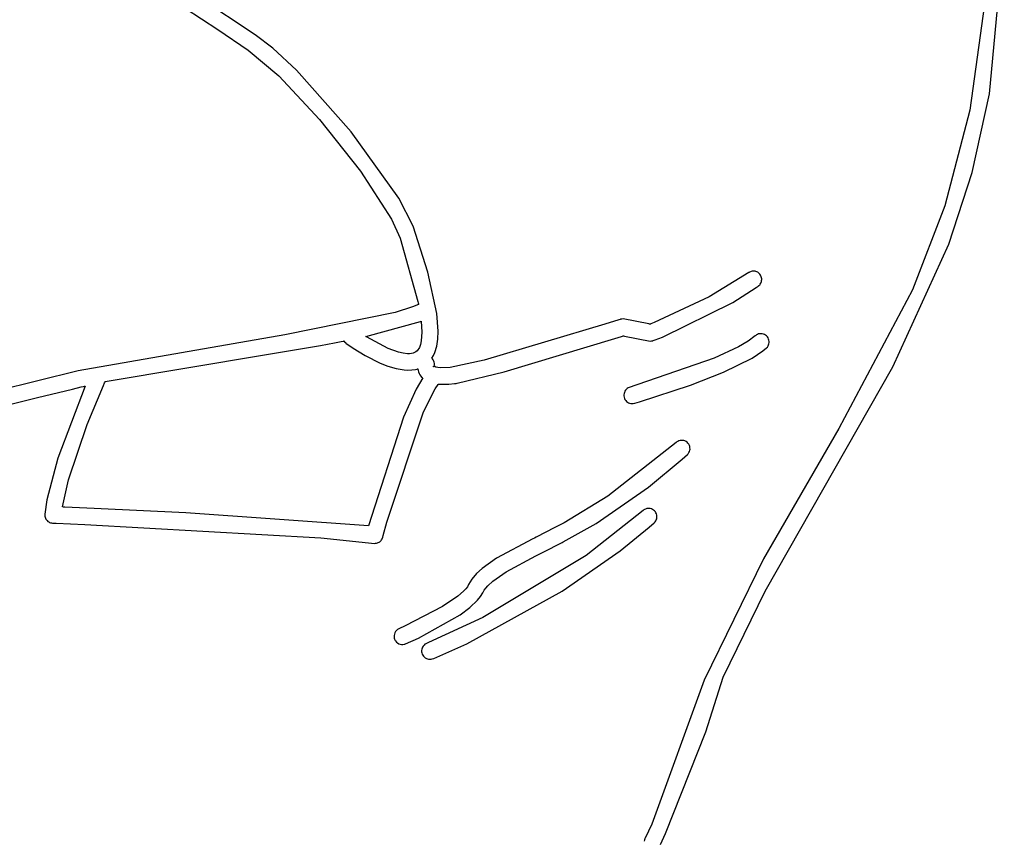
# Model space of a CAD drawing. Extents: x -74.1 to 10.8, y -36.7 to 44.6.
# Tile 97 of 199: x -40.8 to -39.5, y 18.3 to 19.3. Entities that reach past the tile are written whole.
import ezdxf

# ---------------------------------------------------------------- set-up
doc = ezdxf.new("R2010")
doc.units = 0

msp = doc.modelspace()

# ---------------------------------------------------------------- linework, layer by layer
at = {"layer": 'Layer 1', "color": 7, "linetype": 'CONTINUOUS'}
for p, q in [((-39.552504, 19.206318), (-39.53392, 19.407733)), ((-40.477443, 19.280693), (-40.581687, 19.349969)), ((-40.605028, 19.34026), (-40.524324, 19.287358)), ((-39.558804, 19.31934), (-39.577477, 19.185797)), ((-40.524324, 19.287358), (-40.486236, 19.261425)), ((-40.454958, 19.263963), (-40.477443, 19.280693)), ((-40.486236, 19.261425), (-40.447662, 19.229174)), ((-40.425299, 19.236296), (-40.454958, 19.263963)), ((-40.356409, 19.158674), (-40.425299, 19.236296)), ((-40.447662, 19.229174), (-40.396151, 19.17391)), ((-39.574472, 19.107471), (-39.552504, 19.206318)), ((-39.577477, 19.185797), (-39.608864, 19.065396)), ((-40.396151, 19.17391), (-40.344447, 19.109089)), ((-40.29653, 19.074961), (-40.356409, 19.158674)), ((-40.344447, 19.109089), (-40.305459, 19.048773)), ((-39.603599, 19.017253), (-39.574472, 19.107471)), ((-40.278133, 19.039679), (-40.29653, 19.074961)), ((-39.608864, 19.065396), (-39.649642, 18.959846)), ((-40.305459, 19.048773), (-40.294823, 19.024865)), ((-40.259726, 18.981932), (-40.278133, 19.039679)), ((-40.294823, 19.024865), (-40.272274, 18.945162)), ((-39.674247, 18.862678), (-39.603599, 19.017253)), ((-39.853697, 18.982492), (-39.854819, 18.981962)), ((-39.852541, 18.982879), (-39.853697, 18.982492)), ((-39.851361, 18.983124), (-39.852541, 18.982879)), ((-39.85017, 18.983231), (-39.851361, 18.983124)), ((-39.848981, 18.983201), (-39.85017, 18.983231)), ((-39.847806, 18.983037), (-39.848981, 18.983201)), ((-39.846656, 18.982741), (-39.847806, 18.983037)), ((-39.845544, 18.982315), (-39.846656, 18.982741)), ((-40.248447, 18.929955), (-40.259726, 18.981932)), ((-39.855799, 18.981352), (-39.905375, 18.950871)), ((-39.855737, 18.981396), (-39.855799, 18.981352)), ((-39.855696, 18.981424), (-39.855729, 18.981401)), ((-39.855629, 18.981469), (-39.855696, 18.981424)), ((-39.855362, 18.981642), (-39.855629, 18.981469)), ((-39.854819, 18.981962), (-39.855362, 18.981642)), ((-39.844482, 18.981762), (-39.845544, 18.982315)), ((-39.843483, 18.981083), (-39.844482, 18.981762)), ((-39.842558, 18.980281), (-39.843483, 18.981083)), ((-39.841719, 18.979358), (-39.842558, 18.980281)), ((-39.840983, 18.978322), (-39.841719, 18.979358)), ((-39.840386, 18.977221), (-39.840983, 18.978322)), ((-39.839932, 18.976079), (-39.840386, 18.977221)), ((-39.840115, 18.969052), (-39.83975, 18.970184)), ((-39.839621, 18.974909), (-39.839932, 18.976079)), ((-39.83975, 18.970184), (-39.839516, 18.971347)), ((-39.839449, 18.973722), (-39.839621, 18.974909)), ((-39.839516, 18.971347), (-39.839415, 18.972531)), ((-39.839415, 18.972531), (-39.839449, 18.973722)), ((-39.875847, 18.943735), (-39.846396, 18.962541)), ((-39.846396, 18.962541), (-39.843824, 18.964306)), ((-39.843824, 18.964306), (-39.842839, 18.965093)), ((-39.842839, 18.965093), (-39.841973, 18.965974)), ((-39.841973, 18.965974), (-39.841228, 18.966935)), ((-39.841228, 18.966935), (-39.840608, 18.967966)), ((-39.840608, 18.967966), (-39.840115, 18.969052)), ((-39.649642, 18.959846), (-39.742187, 18.785335)), ((-39.905375, 18.950871), (-39.974828, 18.918465)), ((-40.279044, 18.938234), (-40.301123, 18.931347)), ((-40.271516, 18.941405), (-40.279044, 18.938234)), ((-40.272274, 18.945162), (-40.271862, 18.943169)), ((-40.271862, 18.943169), (-40.271663, 18.942184)), ((-40.271663, 18.942184), (-40.271565, 18.941694)), ((-40.271565, 18.941694), (-40.271516, 18.94145)), ((-39.964302, 18.900157), (-39.875847, 18.943735)), ((-40.301123, 18.931347), (-40.439985, 18.902962)), ((-40.246829, 18.907666), (-40.248447, 18.929955)), ((-40.019339, 18.921922), (-40.037042, 18.916337)), ((-40.017713, 18.922439), (-40.019339, 18.921922)), ((-40.01738, 18.922545), (-40.017713, 18.922439)), ((-40.017278, 18.922578), (-40.01738, 18.922545)), ((-40.0169, 18.922688), (-40.017278, 18.922578)), ((-40.015362, 18.922982), (-40.0169, 18.922688)), ((-40.013801, 18.923042), (-40.015362, 18.922982)), ((-39.98169, 18.916758), (-40.013801, 18.923042)), ((-40.338105, 18.901035), (-40.268924, 18.919884)), ((-40.268924, 18.919884), (-40.26819, 18.920173)), ((-40.26819, 18.920173), (-40.268145, 18.920191)), ((-40.268142, 18.920191), (-40.267296, 18.906402)), ((-40.037042, 18.916337), (-40.189008, 18.871354)), ((-39.980503, 18.916521), (-39.98169, 18.916758)), ((-39.980252, 18.91647), (-39.980503, 18.916521)), ((-39.980146, 18.916491), (-39.980188, 18.916476)), ((-39.979973, 18.916553), (-39.980146, 18.916491)), ((-39.979611, 18.916684), (-39.979973, 18.916553)), ((-39.978822, 18.916972), (-39.979611, 18.916684)), ((-39.974828, 18.918465), (-39.978822, 18.916972)), ((-40.439985, 18.902962), (-40.70029, 18.85791)), ((-40.33804, 18.900993), (-40.33809, 18.901024)), ((-40.33784, 18.900867), (-40.33804, 18.900993)), ((-40.337037, 18.900366), (-40.33784, 18.900867)), ((-40.309898, 18.886043), (-40.337037, 18.900366)), ((-40.267296, 18.906402), (-40.268081, 18.895415)), ((-40.248687, 18.888705), (-40.247286, 18.89773)), ((-40.247286, 18.89773), (-40.246829, 18.907666)), ((-40.163722, 18.856632), (-40.024501, 18.898436)), ((-40.024501, 18.898436), (-40.016076, 18.901101)), ((-40.016076, 18.901101), (-40.014552, 18.901585)), ((-40.014552, 18.901585), (-40.013883, 18.901798)), ((-40.013883, 18.901798), (-40.013725, 18.901848)), ((-40.013725, 18.901848), (-40.013648, 18.901872)), ((-40.013648, 18.901872), (-40.01361, 18.901885)), ((-40.013551, 18.901887), (-40.0133, 18.901837)), ((-40.0133, 18.901837), (-40.012108, 18.901598)), ((-40.012108, 18.901598), (-39.979794, 18.895277)), ((-39.978195, 18.895348), (-39.976622, 18.895664)), ((-39.976622, 18.895664), (-39.976236, 18.895782)), ((-39.976236, 18.895782), (-39.975894, 18.895897)), ((-39.975894, 18.895897), (-39.973779, 18.89663)), ((-39.973779, 18.89663), (-39.964302, 18.900157)), ((-39.847658, 18.901748), (-39.856504, 18.895011)), ((-39.846893, 18.902393), (-39.847658, 18.901748)), ((-39.846085, 18.902952), (-39.846893, 18.902393)), ((-39.84472, 18.903671), (-39.846085, 18.902952)), ((-39.843285, 18.904172), (-39.84472, 18.903671)), ((-39.841806, 18.904457), (-39.843285, 18.904172)), ((-39.840308, 18.904527), (-39.841806, 18.904457)), ((-39.838816, 18.904382), (-39.840308, 18.904527)), ((-39.837354, 18.904025), (-39.838816, 18.904382)), ((-39.835949, 18.903454), (-39.837354, 18.904025)), ((-39.834624, 18.902672), (-39.835949, 18.903454)), ((-39.833404, 18.90168), (-39.834624, 18.902672)), ((-39.832328, 18.900492), (-39.833404, 18.90168)), ((-39.831465, 18.899186), (-39.832328, 18.900492)), ((-39.830819, 18.897795), (-39.831465, 18.899186)), ((-39.83039, 18.896343), (-39.830819, 18.897795)), ((-39.830177, 18.894855), (-39.83039, 18.896343)), ((-40.463031, 18.878242), (-40.394849, 18.88968)), ((-40.394849, 18.88968), (-40.377414, 18.892963)), ((-40.377414, 18.892963), (-40.36879, 18.894647)), ((-40.36879, 18.894647), (-40.366648, 18.895072)), ((-40.366648, 18.895072), (-40.36558, 18.895285)), ((-40.36558, 18.895285), (-40.365446, 18.895312)), ((-40.365446, 18.895312), (-40.36538, 18.895325)), ((-40.365354, 18.89533), (-40.364592, 18.894279)), ((-40.364592, 18.894279), (-40.363707, 18.893307)), ((-40.363707, 18.893307), (-40.363202, 18.892865)), ((-40.363202, 18.892865), (-40.363068, 18.89276)), ((-40.363068, 18.89276), (-40.363, 18.892709)), ((-40.362971, 18.892688), (-40.3537, 18.886198)), ((-40.3537, 18.886198), (-40.338699, 18.876943)), ((-40.296808, 18.881336), (-40.309898, 18.886043)), ((-40.272342, 18.884254), (-40.273415, 18.88302)), ((-40.271374, 18.885668), (-40.272342, 18.884254)), ((-40.270509, 18.887261), (-40.271374, 18.885668)), ((-40.269089, 18.890982), (-40.270509, 18.887261)), ((-40.268081, 18.895415), (-40.269089, 18.890982)), ((-40.251106, 18.880674), (-40.248687, 18.888705)), ((-39.979794, 18.895277), (-39.978195, 18.895348)), ((-39.868498, 18.887993), (-39.899275, 18.873697)), ((-39.856504, 18.895011), (-39.868498, 18.887993)), ((-39.837861, 18.88278), (-39.833382, 18.886576)), ((-39.833382, 18.886576), (-39.832319, 18.887754)), ((-39.832319, 18.887754), (-39.831466, 18.889046)), ((-39.831466, 18.889046), (-39.830824, 18.890426)), ((-39.830824, 18.890426), (-39.830395, 18.891872)), ((-39.830395, 18.891872), (-39.830179, 18.893356)), ((-39.830179, 18.893356), (-39.830177, 18.894855)), ((-40.666092, 18.844463), (-40.463031, 18.878242)), ((-40.338699, 18.876943), (-40.320051, 18.867549)), ((-40.290821, 18.879937), (-40.296808, 18.881336)), ((-40.285373, 18.879303), (-40.290821, 18.879937)), ((-40.28289, 18.879304), (-40.285373, 18.879303)), ((-40.280589, 18.879533), (-40.28289, 18.879304)), ((-40.278486, 18.880002), (-40.280589, 18.879533)), ((-40.276595, 18.880723), (-40.278486, 18.880002)), ((-40.275735, 18.881182), (-40.276595, 18.880723)), ((-40.274933, 18.881708), (-40.275735, 18.881182)), ((-40.273415, 18.88302), (-40.274933, 18.881708)), ((-40.254619, 18.873718), (-40.252721, 18.877057)), ((-40.254577, 18.873648), (-40.254613, 18.873684)), ((-40.254505, 18.873575), (-40.254577, 18.873648)), ((-40.254364, 18.873428), (-40.254505, 18.873575)), ((-40.25383, 18.872816), (-40.254364, 18.873428)), ((-40.252918, 18.871486), (-40.25383, 18.872816)), ((-40.252225, 18.870038), (-40.252918, 18.871486)), ((-40.252721, 18.877057), (-40.251106, 18.880674)), ((-40.189008, 18.871354), (-40.231915, 18.861989)), ((-39.899275, 18.873697), (-40.007429, 18.83622)), ((-39.887626, 18.856027), (-39.851394, 18.873785)), ((-39.851394, 18.873785), (-39.837861, 18.88278)), ((-40.320051, 18.867549), (-40.31001, 18.86362)), ((-40.31001, 18.86362), (-40.299837, 18.860642)), ((-40.299837, 18.860642), (-40.289793, 18.858942)), ((-40.289793, 18.858942), (-40.284901, 18.858674)), ((-40.284901, 18.858674), (-40.280139, 18.858849)), ((-40.280139, 18.858849), (-40.275538, 18.859507)), ((-40.275538, 18.859507), (-40.273309, 18.860031)), ((-40.273309, 18.860031), (-40.27276, 18.860183)), ((-40.27276, 18.860183), (-40.272487, 18.860262)), ((-40.272429, 18.860279), (-40.272057, 18.858392)), ((-40.251765, 18.868497), (-40.252225, 18.870038)), ((-40.251917, 18.863574), (-40.251597, 18.865239)), ((-40.251847, 18.863515), (-40.251894, 18.863553)), ((-40.251582, 18.863322), (-40.251819, 18.863491)), ((-40.251551, 18.866888), (-40.251765, 18.868497)), ((-40.251597, 18.865239), (-40.251551, 18.866888)), ((-40.251173, 18.863084), (-40.251582, 18.863322)), ((-40.249733, 18.862495), (-40.251173, 18.863084)), ((-40.247293, 18.861906), (-40.249733, 18.862495)), ((-40.243647, 18.861504), (-40.247293, 18.861906)), ((-40.231915, 18.861989), (-40.243647, 18.861504)), ((-39.835189, 18.580645), (-39.674247, 18.862678)), ((-40.70029, 18.85791), (-40.859142, 18.818646)), ((-40.266233, 18.848857), (-40.274382, 18.834796)), ((-40.272057, 18.858392), (-40.271494, 18.85649)), ((-40.271494, 18.85649), (-40.270722, 18.854593)), ((-40.270722, 18.854593), (-40.269721, 18.852723)), ((-40.269721, 18.852723), (-40.268473, 18.850901)), ((-40.268473, 18.850901), (-40.267714, 18.849987)), ((-40.267714, 18.849987), (-40.267424, 18.84974)), ((-40.267424, 18.84974), (-40.266787, 18.849297)), ((-40.266787, 18.849297), (-40.266476, 18.84907)), ((-40.266476, 18.84907), (-40.26633, 18.848948)), ((-40.26633, 18.848948), (-40.26626, 18.848884)), ((-40.222881, 18.842212), (-40.163722, 18.856632)), ((-39.928999, 18.8399), (-39.887626, 18.856027)), ((-40.751255, 18.824199), (-40.707227, 18.83486)), ((-40.691538, 18.838548), (-40.725941, 18.748008)), ((-40.707227, 18.83486), (-40.696269, 18.837456)), ((-40.696269, 18.837456), (-40.693539, 18.838098)), ((-40.693539, 18.838098), (-40.692176, 18.838418)), ((-40.692176, 18.838418), (-40.691836, 18.838498)), ((-40.691836, 18.838498), (-40.691665, 18.838538)), ((-40.691665, 18.838538), (-40.69158, 18.838558)), ((-40.69158, 18.838558), (-40.691538, 18.838548)), ((-40.688874, 18.790091), (-40.668466, 18.839203)), ((-40.668466, 18.839203), (-40.666957, 18.84257)), ((-40.666957, 18.84257), (-40.666329, 18.843961)), ((-40.666329, 18.843961), (-40.666186, 18.844277)), ((-40.666186, 18.844277), (-40.666116, 18.84443)), ((-40.274382, 18.834796), (-40.290364, 18.79966)), ((-40.265116, 18.806162), (-40.250407, 18.834978)), ((-40.250407, 18.834978), (-40.246762, 18.84049)), ((-40.246762, 18.84049), (-40.246309, 18.841122)), ((-40.246309, 18.841122), (-40.246277, 18.841156)), ((-40.246277, 18.841156), (-40.233491, 18.841012)), ((-40.233491, 18.841012), (-40.226108, 18.841738)), ((-40.226108, 18.841738), (-40.224139, 18.842017)), ((-40.224139, 18.842017), (-40.222881, 18.842212)), ((-40.009897, 18.834428), (-40.010892, 18.833299)), ((-40.008738, 18.835409), (-40.009897, 18.834428)), ((-40.007429, 18.83622), (-40.008738, 18.835409)), ((-39.993184, 18.818888), (-39.928999, 18.8399)), ((-40.835327, 18.803092), (-40.751255, 18.824199)), ((-40.012777, 18.829243), (-40.012998, 18.827741)), ((-40.012998, 18.827741), (-40.012995, 18.826199)), ((-40.012995, 18.826199), (-40.012756, 18.824641)), ((-40.012344, 18.830685), (-40.012777, 18.829243)), ((-40.012756, 18.824641), (-40.012277, 18.823112)), ((-40.011712, 18.832044), (-40.012344, 18.830685)), ((-40.012277, 18.823112), (-40.011591, 18.821709)), ((-40.010892, 18.833299), (-40.011712, 18.832044)), ((-40.011591, 18.821709), (-40.01072, 18.820448)), ((-40.01072, 18.820448), (-40.009687, 18.819343)), ((-40.009687, 18.819343), (-40.008514, 18.818405)), ((-40.008514, 18.818405), (-40.007221, 18.817646)), ((-40.007221, 18.817646), (-40.005832, 18.817079)), ((-40.005832, 18.817079), (-40.004368, 18.816716)), ((-40.004368, 18.816716), (-40.002851, 18.816568)), ((-40.002851, 18.816568), (-40.001302, 18.816648)), ((-40.001302, 18.816648), (-39.999744, 18.816968)), ((-39.999744, 18.816968), (-39.999168, 18.817134)), ((-39.999168, 18.817134), (-39.993184, 18.818888)), ((-40.290364, 18.79966), (-40.334417, 18.662677)), ((-40.311598, 18.667184), (-40.265116, 18.806162)), ((-40.712282, 18.720534), (-40.688874, 18.790091)), ((-39.742187, 18.785335), (-39.837069, 18.621067)), ((-39.946965, 18.767696), (-40.033226, 18.699956)), ((-39.946118, 18.768364), (-39.946965, 18.767696)), ((-39.945226, 18.76893), (-39.946118, 18.768364)), ((-39.943777, 18.769607), (-39.945226, 18.76893)), ((-39.942263, 18.770048), (-39.943777, 18.769607)), ((-39.940715, 18.770255), (-39.942263, 18.770048)), ((-39.939158, 18.770229), (-39.940715, 18.770255)), ((-39.937621, 18.769972), (-39.939158, 18.770229)), ((-39.936132, 18.769487), (-39.937621, 18.769972)), ((-39.934719, 18.768774), (-39.936132, 18.769487)), ((-39.93341, 18.767837), (-39.934719, 18.768774)), ((-39.932233, 18.766676), (-39.93341, 18.767837)), ((-39.931253, 18.765348), (-39.932233, 18.766676)), ((-39.930512, 18.76392), (-39.931253, 18.765348)), ((-39.930007, 18.762421), (-39.930512, 18.76392)), ((-39.929738, 18.760878), (-39.930007, 18.762421)), ((-39.929898, 18.757775), (-39.929702, 18.75932)), ((-39.929702, 18.75932), (-39.929738, 18.760878)), ((-40.725941, 18.748008), (-40.739536, 18.695354)), ((-39.939447, 18.746623), (-39.932954, 18.752279)), ((-39.932954, 18.752279), (-39.931852, 18.753494)), ((-39.931852, 18.753494), (-39.930975, 18.754834)), ((-39.930975, 18.754834), (-39.930322, 18.75627)), ((-39.930322, 18.75627), (-39.929898, 18.757775)), ((-39.982166, 18.711514), (-39.939447, 18.746623)), ((-40.719892, 18.686457), (-40.712282, 18.720534)), ((-40.047671, 18.665763), (-39.982166, 18.711514)), ((-40.033226, 18.699956), (-40.088207, 18.666677)), ((-40.739536, 18.695354), (-40.742163, 18.677255)), ((-40.719469, 18.686426), (-40.719852, 18.686443)), ((-40.718687, 18.686392), (-40.719469, 18.686426)), ((-40.717057, 18.686322), (-40.718687, 18.686392)), ((-40.680217, 18.684685), (-40.717057, 18.686322)), ((-40.742163, 18.677255), (-40.742175, 18.675986)), ((-40.742175, 18.675986), (-40.742035, 18.674735)), ((-40.742035, 18.674735), (-40.741745, 18.673515)), ((-40.741745, 18.673515), (-40.741312, 18.672339)), ((-40.564399, 18.679021), (-40.680217, 18.684685)), ((-40.334417, 18.662677), (-40.564399, 18.679021)), ((-39.98863, 18.682047), (-40.060658, 18.625532)), ((-39.987847, 18.682669), (-39.98863, 18.682047)), ((-39.987024, 18.683205), (-39.987847, 18.682669)), ((-39.985638, 18.683883), (-39.987024, 18.683205)), ((-39.98419, 18.684342), (-39.985638, 18.683883)), ((-39.982703, 18.684583), (-39.98419, 18.684342)), ((-39.981204, 18.684608), (-39.982703, 18.684583)), ((-39.979717, 18.68442), (-39.981204, 18.684608)), ((-39.978267, 18.684019), (-39.979717, 18.68442)), ((-39.976879, 18.683407), (-39.978267, 18.684019)), ((-39.975578, 18.682585), (-39.976879, 18.683407)), ((-39.974389, 18.681556), (-39.975578, 18.682585)), ((-39.97335, 18.680337), (-39.974389, 18.681556)), ((-39.972525, 18.679006), (-39.97335, 18.680337)), ((-39.97192, 18.677596), (-39.972525, 18.679006)), ((-39.971534, 18.676132), (-39.97192, 18.677596)), ((-39.97167, 18.671664), (-39.971411, 18.673141)), ((-39.971365, 18.674639), (-39.971534, 18.676132)), ((-39.971411, 18.673141), (-39.971365, 18.674639)), ((-40.741312, 18.672339), (-40.740738, 18.67122)), ((-40.740738, 18.67122), (-40.740028, 18.670171)), ((-40.740028, 18.670171), (-40.73919, 18.66921)), ((-40.73919, 18.66921), (-40.738249, 18.668365)), ((-40.738249, 18.668365), (-40.73722, 18.667644)), ((-40.73722, 18.667644), (-40.736115, 18.667054)), ((-40.736115, 18.667054), (-40.734946, 18.666601)), ((-40.734946, 18.666601), (-40.733726, 18.66629)), ((-40.733726, 18.66629), (-40.732468, 18.666128)), ((-40.732468, 18.666128), (-40.732092, 18.666109)), ((-40.732092, 18.666109), (-40.731326, 18.666077)), ((-40.731326, 18.666077), (-40.727882, 18.66593)), ((-40.727882, 18.66593), (-40.691919, 18.664345)), ((-40.691919, 18.664345), (-40.394768, 18.647578)), ((-40.316019, 18.650679), (-40.311598, 18.667184)), ((-40.099968, 18.660573), (-40.123389, 18.648466)), ((-40.088207, 18.666677), (-40.099968, 18.660573)), ((-40.089298, 18.642634), (-40.047671, 18.665763)), ((-40.017851, 18.631201), (-39.980998, 18.661098)), ((-39.980998, 18.661098), (-39.974813, 18.666459)), ((-39.974813, 18.666459), (-39.973715, 18.667605)), ((-39.973715, 18.667605), (-39.972824, 18.668871)), ((-39.972824, 18.668871), (-39.972142, 18.670232)), ((-39.972142, 18.670232), (-39.97167, 18.671664)), ((-40.31698, 18.647258), (-40.316612, 18.648384)), ((-40.316612, 18.648384), (-40.316019, 18.650679)), ((-40.123389, 18.648466), (-40.125606, 18.647378)), ((-40.394768, 18.647578), (-40.32672, 18.640641)), ((-40.32672, 18.640641), (-40.325563, 18.640701)), ((-40.325563, 18.640701), (-40.324434, 18.640886)), ((-40.324434, 18.640886), (-40.323342, 18.64119)), ((-40.323342, 18.64119), (-40.322296, 18.641609)), ((-40.322296, 18.641609), (-40.321304, 18.642137)), ((-40.321304, 18.642137), (-40.320375, 18.642767)), ((-40.320375, 18.642767), (-40.319518, 18.643494)), ((-40.319518, 18.643494), (-40.318741, 18.644312)), ((-40.318741, 18.644312), (-40.318053, 18.645216)), ((-40.318053, 18.645216), (-40.317463, 18.6462)), ((-40.317463, 18.6462), (-40.31698, 18.647258)), ((-40.127462, 18.646468), (-40.173224, 18.621948)), ((-40.125606, 18.647378), (-40.127462, 18.646468)), ((-40.114584, 18.629581), (-40.090666, 18.641929)), ((-40.090666, 18.641929), (-40.089533, 18.642513)), ((-40.089533, 18.642513), (-40.089389, 18.642587)), ((-40.089389, 18.642587), (-40.089317, 18.642624)), ((-40.060658, 18.625532), (-40.190486, 18.547363)), ((-40.161286, 18.604809), (-40.123647, 18.625127)), ((-40.123647, 18.625127), (-40.114584, 18.629581)), ((-40.090762, 18.580328), (-40.017851, 18.631201)), ((-40.173224, 18.621948), (-40.191312, 18.609171)), ((-39.837069, 18.621067), (-39.911891, 18.468687)), ((-40.198559, 18.602559), (-40.204383, 18.59576)), ((-40.191312, 18.609171), (-40.198559, 18.602559)), ((-40.178019, 18.593143), (-40.161286, 18.604809)), ((-40.210073, 18.586058), (-40.212148, 18.583346)), ((-40.20861, 18.588749), (-40.210073, 18.586058)), ((-40.206706, 18.592283), (-40.20861, 18.588749)), ((-40.204383, 18.59576), (-40.206706, 18.592283)), ((-40.18687, 18.584429), (-40.184378, 18.587304)), ((-40.184378, 18.587304), (-40.178019, 18.593143)), ((-40.221979, 18.574362), (-40.241393, 18.561263)), ((-40.214862, 18.580477), (-40.221979, 18.574362)), ((-40.212148, 18.583346), (-40.214862, 18.580477)), ((-40.210676, 18.514264), (-40.090762, 18.580328)), ((-40.197131, 18.569093), (-40.19337, 18.573721)), ((-40.19337, 18.573721), (-40.190515, 18.578315)), ((-40.190515, 18.578315), (-40.188833, 18.581601)), ((-40.188833, 18.581601), (-40.18687, 18.584429)), ((-39.887905, 18.472334), (-39.835189, 18.580645)), ((-40.241393, 18.561263), (-40.288265, 18.536761)), ((-40.206915, 18.559854), (-40.197131, 18.569093)), ((-40.271587, 18.521514), (-40.21896, 18.55083)), ((-40.21896, 18.55083), (-40.206915, 18.559854)), ((-40.288265, 18.536761), (-40.296547, 18.533095)), ((-40.190486, 18.547363), (-40.25904, 18.51571)), ((-40.302333, 18.5247), (-40.302345, 18.522928)), ((-40.302024, 18.526428), (-40.302333, 18.5247)), ((-40.301433, 18.528073), (-40.302024, 18.526428)), ((-40.300576, 18.5296), (-40.301433, 18.528073)), ((-40.299465, 18.53097), (-40.300576, 18.5296)), ((-40.298118, 18.532147), (-40.299465, 18.53097)), ((-40.297359, 18.532652), (-40.298118, 18.532147)), ((-40.296547, 18.533095), (-40.297359, 18.532652)), ((-40.302345, 18.522928), (-40.302236, 18.522036)), ((-40.302236, 18.522036), (-40.302047, 18.521147)), ((-40.302047, 18.521147), (-40.301776, 18.520264)), ((-40.301776, 18.520264), (-40.301422, 18.519395)), ((-40.301422, 18.519395), (-40.300998, 18.518569)), ((-40.300998, 18.518569), (-40.30051, 18.517795)), ((-40.30051, 18.517795), (-40.299362, 18.516415)), ((-40.299362, 18.516415), (-40.298017, 18.515271)), ((-40.298017, 18.515271), (-40.296511, 18.514377)), ((-40.296511, 18.514377), (-40.294881, 18.513747)), ((-40.294881, 18.513747), (-40.293163, 18.513396)), ((-40.293163, 18.513396), (-40.291395, 18.51334)), ((-40.291395, 18.51334), (-40.289613, 18.513593)), ((-40.289613, 18.513593), (-40.288729, 18.513839)), ((-40.288729, 18.513839), (-40.287854, 18.514169)), ((-40.287854, 18.514169), (-40.271587, 18.521514)), ((-40.265606, 18.511428), (-40.266409, 18.51016)), ((-40.264622, 18.512574), (-40.265606, 18.511428)), ((-40.263468, 18.513576), (-40.264622, 18.512574)), ((-40.262154, 18.51441), (-40.263468, 18.513576)), ((-40.260773, 18.515026), (-40.262154, 18.51441)), ((-40.25904, 18.51571), (-40.260773, 18.515026)), ((-40.244692, 18.499075), (-40.210676, 18.514264)), ((-40.267434, 18.507349), (-40.267635, 18.505852)), ((-40.267635, 18.505852), (-40.267614, 18.504324)), ((-40.267614, 18.504324), (-40.267363, 18.502788)), ((-40.267022, 18.508793), (-40.267434, 18.507349)), ((-40.267363, 18.502788), (-40.26687, 18.501269)), ((-40.266409, 18.51016), (-40.267022, 18.508793)), ((-40.26687, 18.501269), (-40.26616, 18.499853)), ((-40.26616, 18.499853), (-40.265268, 18.498591)), ((-40.252374, 18.495943), (-40.244692, 18.499075)), ((-40.265268, 18.498591), (-40.264216, 18.497492)), ((-40.264216, 18.497492), (-40.263026, 18.496567)), ((-40.263026, 18.496567), (-40.261722, 18.495826)), ((-40.261722, 18.495826), (-40.260327, 18.495279)), ((-40.260327, 18.495279), (-40.258863, 18.494936)), ((-40.258863, 18.494936), (-40.257353, 18.494807)), ((-40.257353, 18.494807), (-40.25582, 18.494904)), ((-40.25582, 18.494904), (-40.254287, 18.495235)), ((-40.254287, 18.495235), (-40.252374, 18.495943)), ((-39.911891, 18.468687), (-39.977873, 18.287384)), ((-39.909845, 18.403597), (-39.887905, 18.472334)), ((-39.960477, 18.275308), (-39.909845, 18.403597)), ((-39.977873, 18.287384), (-39.986281, 18.269513)), ((-39.987482, 18.265759), (-39.987488, 18.265709)), ((-39.987455, 18.265956), (-39.987482, 18.265759)), ((-39.987111, 18.267505), (-39.987455, 18.265956)), ((-39.986537, 18.268987), (-39.987111, 18.267505)), ((-39.986487, 18.269088), (-39.986537, 18.268987)), ((-39.986281, 18.269513), (-39.986487, 18.269088)), ((-39.966992, 18.26154), (-39.960477, 18.275308))]:
    msp.add_line(p, q, dxfattribs=at)
msp.add_circle((-40.252273, 18.863277), 0.000421, dxfattribs=at)

doc.saveas('drawing.dxf')
